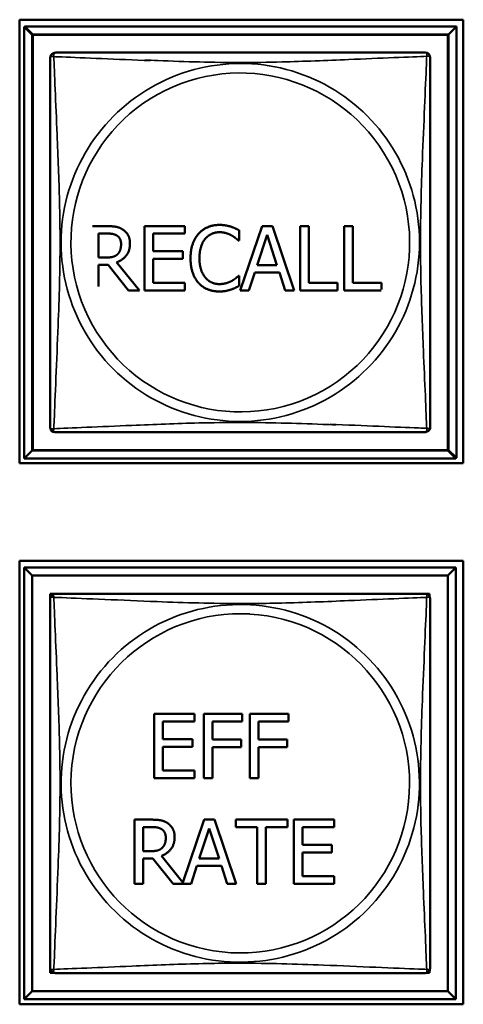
# Model space of a CAD drawing. Header units: inches. Extents: x -32 to 29.2, y -14.4 to 22.6.
# Tile 216 of 256: x -1.662 to -1.11, y -2.86 to -1.634. Entities that reach past the tile are written whole.
import ezdxf

# ---------------------------------------------------------------- set-up
doc = ezdxf.new("R2010")
doc.units = ezdxf.units.IN
doc.header["$MEASUREMENT"] = 0
doc.layers.add('Visible (ANSI)', color=7, linetype='Continuous', lineweight=50)
doc.layers.add('Visible Narrow (ANSI)', color=7, linetype='Continuous', lineweight=35)

msp = doc.modelspace()

# ---------------------------------------------------------------- linework, layer by layer
at = {"layer": 'Visible (ANSI)'}
for p, q in [((-1.6623, -2.186), (-1.6623, -1.6336)), ((-1.6623, -1.6336), (-1.1098, -1.6336)), ((-1.6567, -1.6426), (-1.6558, -1.6426)), ((-1.6469, -1.6524), (-1.6567, -1.6426)), ((-1.6567, -2.18), (-1.6567, -1.6426)), ((-1.6558, -1.6421), (-1.1184, -1.6421)), ((-1.646, -1.652), (-1.6558, -1.6421)), ((-1.6558, -1.6426), (-1.6558, -1.6421)), ((-1.1184, -1.6421), (-1.1283, -1.652)), ((-1.1184, -1.6421), (-1.1184, -2.1795)), ((-1.1098, -1.6336), (-1.1098, -2.186)), ((-1.6469, -1.6524), (-1.1292, -1.6524)), ((-1.6469, -2.1702), (-1.6469, -1.6524)), ((-1.646, -1.652), (-1.1283, -1.652)), ((-1.646, -2.1697), (-1.646, -1.652)), ((-1.1292, -1.6524), (-1.1292, -2.1702)), ((-1.1283, -1.652), (-1.1283, -2.1697)), ((-1.5716, -1.8907), (-1.5543, -1.8907)), ((-1.5643, -1.9299), (-1.5643, -1.8999)), ((-1.5643, -1.8999), (-1.5537, -1.8999)), ((-1.5067, -1.8907), (-1.4566, -1.8907)), ((-1.5067, -1.9707), (-1.5067, -1.8907)), ((-1.4566, -1.9001), (-1.496, -1.9001)), ((-1.496, -1.9001), (-1.496, -1.922)), ((-1.4566, -1.8907), (-1.4566, -1.9001)), ((-1.3888, -1.896), (-1.3888, -1.9088)), ((-1.3875, -1.9707), (-1.3605, -1.8907)), ((-1.3605, -1.8907), (-1.3474, -1.8907)), ((-1.3474, -1.8907), (-1.3205, -1.9707)), ((-1.3129, -1.9707), (-1.3129, -1.8907)), ((-1.3129, -1.8907), (-1.3023, -1.8907)), ((-1.3023, -1.8907), (-1.3023, -1.9612)), ((-1.2582, -1.9707), (-1.2582, -1.8907)), ((-1.2582, -1.8907), (-1.2475, -1.8907)), ((-1.2475, -1.8907), (-1.2475, -1.9612)), ((-1.3888, -1.9088), (-1.3896, -1.9088)), ((-1.3666, -1.9392), (-1.3542, -1.9016)), ((-1.3542, -1.9016), (-1.3419, -1.9392)), ((-1.496, -1.922), (-1.4593, -1.922)), ((-1.4593, -1.922), (-1.4593, -1.9315)), ((-1.555, -1.9299), (-1.5643, -1.9299)), ((-1.5415, -1.9358), (-1.513, -1.9707)), ((-1.4593, -1.9315), (-1.496, -1.9315)), ((-1.496, -1.9315), (-1.496, -1.9612)), ((-1.5521, -1.9388), (-1.5643, -1.9388)), ((-1.5643, -1.9388), (-1.5643, -1.9661)), ((-1.5268, -1.9707), (-1.5521, -1.9388)), ((-1.3695, -1.9483), (-1.3767, -1.9707)), ((-1.3389, -1.9483), (-1.3695, -1.9483)), ((-1.3419, -1.9392), (-1.3666, -1.9392)), ((-1.3317, -1.9707), (-1.3389, -1.9483)), ((-1.496, -1.9612), (-1.4566, -1.9612)), ((-1.4566, -1.9612), (-1.4566, -1.9707)), ((-1.3896, -1.9525), (-1.3888, -1.9525)), ((-1.3888, -1.9525), (-1.3888, -1.9652)), ((-1.3023, -1.9612), (-1.2665, -1.9612)), ((-1.2665, -1.9612), (-1.2665, -1.9707)), ((-1.2475, -1.9612), (-1.2118, -1.9612)), ((-1.2118, -1.9612), (-1.2118, -1.9695)), ((-1.513, -1.9707), (-1.5268, -1.9707)), ((-1.4566, -1.9707), (-1.5067, -1.9707)), ((-1.3767, -1.9707), (-1.3875, -1.9707)), ((-1.3205, -1.9707), (-1.3317, -1.9707)), ((-1.2665, -1.9707), (-1.3129, -1.9707)), ((-1.2122, -1.9707), (-1.2582, -1.9707)), ((-1.6469, -2.1702), (-1.6567, -2.18)), ((-1.1292, -2.1702), (-1.6469, -2.1702)), ((-1.1283, -2.1697), (-1.646, -2.1697)), ((-1.1292, -2.1702), (-1.1193, -2.18)), ((-1.1283, -2.1697), (-1.1184, -2.1795)), ((-1.1193, -2.18), (-1.6567, -2.18)), ((-1.1184, -2.1795), (-1.1193, -2.1795)), ((-1.1193, -2.1795), (-1.1193, -2.18)), ((-1.1098, -2.186), (-1.6623, -2.186)), ((-1.6623, -2.86), (-1.6623, -2.3076)), ((-1.6623, -2.3076), (-1.1098, -2.3076)), ((-1.6567, -2.3161), (-1.1193, -2.3161)), ((-1.6469, -2.3259), (-1.6567, -2.3161)), ((-1.6567, -2.8535), (-1.6567, -2.3161)), ((-1.1193, -2.3161), (-1.1292, -2.3259)), ((-1.1193, -2.3161), (-1.1193, -2.8535)), ((-1.1098, -2.3076), (-1.1098, -2.86)), ((-1.6469, -2.3259), (-1.1292, -2.3259)), ((-1.6469, -2.8437), (-1.6469, -2.3259)), ((-1.1292, -2.3259), (-1.1292, -2.8437)), ((-1.6243, -2.3544), (-1.6243, -2.3486)), ((-1.6243, -2.3486), (-1.6185, -2.3486)), ((-1.1576, -2.3486), (-1.1518, -2.3486)), ((-1.1518, -2.3486), (-1.1518, -2.3514)), ((-1.4946, -2.4983), (-1.4446, -2.4983)), ((-1.4946, -2.5783), (-1.4946, -2.4983)), ((-1.4446, -2.4983), (-1.4446, -2.5078)), ((-1.4329, -2.5783), (-1.4329, -2.4983)), ((-1.4329, -2.4983), (-1.385, -2.4983)), ((-1.385, -2.4983), (-1.385, -2.5078)), ((-1.3755, -2.5783), (-1.3755, -2.4983)), ((-1.3755, -2.4983), (-1.3277, -2.4983)), ((-1.3277, -2.4983), (-1.3277, -2.5078)), ((-1.4446, -2.5078), (-1.484, -2.5078)), ((-1.484, -2.5078), (-1.484, -2.5297)), ((-1.4223, -2.5078), (-1.4223, -2.5303)), ((-1.385, -2.5078), (-1.4223, -2.5078)), ((-1.3649, -2.5078), (-1.3649, -2.5303)), ((-1.3277, -2.5078), (-1.3649, -2.5078)), ((-1.484, -2.5297), (-1.4472, -2.5297)), ((-1.4472, -2.5297), (-1.4472, -2.5391)), ((-1.4223, -2.5303), (-1.3866, -2.5303)), ((-1.3866, -2.5303), (-1.3866, -2.5398)), ((-1.3649, -2.5303), (-1.3292, -2.5303)), ((-1.3292, -2.5303), (-1.3292, -2.5398)), ((-1.4472, -2.5391), (-1.484, -2.5391)), ((-1.484, -2.5391), (-1.484, -2.5688)), ((-1.3866, -2.5398), (-1.4223, -2.5398)), ((-1.4223, -2.5398), (-1.4223, -2.5783)), ((-1.3292, -2.5398), (-1.3649, -2.5398)), ((-1.3649, -2.5398), (-1.3649, -2.5783)), ((-1.484, -2.5688), (-1.4446, -2.5688)), ((-1.4446, -2.5688), (-1.4446, -2.5783)), ((-1.4446, -2.5783), (-1.4946, -2.5783)), ((-1.4223, -2.5783), (-1.4329, -2.5783)), ((-1.3649, -2.5783), (-1.3755, -2.5783)), ((-1.5193, -2.63), (-1.4987, -2.63)), ((-1.5193, -2.71), (-1.5193, -2.63)), ((-1.459, -2.7081), (-1.4327, -2.63)), ((-1.4327, -2.63), (-1.4196, -2.63)), ((-1.4196, -2.63), (-1.3926, -2.71)), ((-1.3932, -2.6395), (-1.3932, -2.63)), ((-1.3932, -2.63), (-1.3289, -2.63)), ((-1.3289, -2.63), (-1.3289, -2.6395)), ((-1.3208, -2.63), (-1.2707, -2.63)), ((-1.3208, -2.71), (-1.3208, -2.63)), ((-1.2707, -2.63), (-1.2707, -2.6395)), ((-1.5087, -2.6693), (-1.5087, -2.6392)), ((-1.5087, -2.6392), (-1.4981, -2.6392)), ((-1.4387, -2.6786), (-1.4264, -2.6409)), ((-1.4264, -2.6409), (-1.414, -2.6786)), ((-1.3664, -2.6395), (-1.3932, -2.6395)), ((-1.3664, -2.71), (-1.3664, -2.6395)), ((-1.3289, -2.6395), (-1.3557, -2.6395)), ((-1.3557, -2.6395), (-1.3557, -2.71)), ((-1.2707, -2.6395), (-1.3102, -2.6395)), ((-1.3102, -2.6395), (-1.3102, -2.6614)), ((-1.4993, -2.6693), (-1.5087, -2.6693)), ((-1.3102, -2.6614), (-1.2734, -2.6614)), ((-1.2734, -2.6709), (-1.3102, -2.6709)), ((-1.3102, -2.6709), (-1.3102, -2.7006)), ((-1.2734, -2.6614), (-1.2734, -2.6709)), ((-1.5087, -2.6782), (-1.5087, -2.71)), ((-1.4965, -2.6782), (-1.5087, -2.6782)), ((-1.4712, -2.71), (-1.4965, -2.6782)), ((-1.4858, -2.6752), (-1.459, -2.7081)), ((-1.414, -2.6786), (-1.4387, -2.6786)), ((-1.4416, -2.6876), (-1.4489, -2.71)), ((-1.4111, -2.6876), (-1.4416, -2.6876)), ((-1.4038, -2.71), (-1.4111, -2.6876)), ((-1.5087, -2.71), (-1.5193, -2.71)), ((-1.4489, -2.71), (-1.4712, -2.71)), ((-1.3926, -2.71), (-1.4038, -2.71)), ((-1.3557, -2.71), (-1.3664, -2.71)), ((-1.2707, -2.71), (-1.3208, -2.71)), ((-1.3102, -2.7006), (-1.2707, -2.7006)), ((-1.2707, -2.7006), (-1.2707, -2.71)), ((-1.6243, -2.821), (-1.6243, -2.8152)), ((-1.1518, -2.8183), (-1.1518, -2.821)), ((-1.6184, -2.821), (-1.6243, -2.821)), ((-1.1518, -2.821), (-1.156, -2.821)), ((-1.6469, -2.8437), (-1.6567, -2.8535)), ((-1.1292, -2.8437), (-1.6469, -2.8437)), ((-1.1292, -2.8437), (-1.1193, -2.8535)), ((-1.1193, -2.8535), (-1.6567, -2.8535)), ((-1.1098, -2.86), (-1.6623, -2.86))]:
    msp.add_line(p, q, dxfattribs=at)
for centre, start, end in [((-1.6184, -1.681), 111.3597, 180), ((-1.6174, -1.6805), 90, 121.2058), ((-1.1568, -1.6805), 0, 90), ((-1.6184, -2.1416), 180, 270), ((-1.1568, -2.1412), 291.3597, 360), ((-1.1577, -2.1416), 270, 301.2058), ((-1.6184, -2.3545), 90, 180), ((-1.1577, -2.3545), 82.4512, 90), ((-1.1568, -2.3545), 0, 90), ((-1.6184, -2.8151), 180, 270), ((-1.1568, -2.8152), 270, 360), ((-1.6174, -2.8152), 262.4512, 270)]:
    msp.add_arc(centre, 0.00591, start, end, dxfattribs=at)
for points in [[(-1.1568, -1.6746), (-1.1574, -1.6746), (-1.1601, -1.6746), (-1.1645, -1.6746), (-1.1726, -1.6746), (-1.1865, -1.6746), (-1.2027, -1.6746), (-1.2188, -1.6746), (-1.237, -1.6746), (-1.2556, -1.6746), (-1.282, -1.6746), (-1.3093, -1.6746), (-1.3364, -1.6746), (-1.3533, -1.6746), (-1.3702, -1.6746), (-1.3871, -1.6746), (-1.421, -1.6746), (-1.4548, -1.6746), (-1.4885, -1.6746), (-1.5305, -1.6746), (-1.5745, -1.6746), (-1.6, -1.6746), (-1.6101, -1.6746), (-1.6165, -1.6746), (-1.6174, -1.6746)], [(-1.6243, -1.681), (-1.6243, -1.6816), (-1.6243, -1.6843), (-1.6243, -1.6887), (-1.6243, -1.6968), (-1.6243, -1.7107), (-1.6243, -1.7269), (-1.6243, -1.743), (-1.6243, -1.7612), (-1.6243, -1.7798), (-1.6243, -1.8062), (-1.6243, -1.8335), (-1.6243, -1.8605), (-1.6243, -1.8774), (-1.6243, -1.8944), (-1.6243, -1.9113), (-1.6243, -1.9451), (-1.6243, -1.979), (-1.6243, -2.0127), (-1.6243, -2.0547), (-1.6243, -2.0986), (-1.6243, -2.1242), (-1.6243, -2.1343), (-1.6243, -2.1407), (-1.6243, -2.1416)], [(-1.1509, -2.1412), (-1.1509, -2.1406), (-1.1509, -2.1379), (-1.1509, -2.1335), (-1.1509, -2.1253), (-1.1509, -2.1114), (-1.1509, -2.0953), (-1.1509, -2.0791), (-1.1509, -2.0609), (-1.1509, -2.0423), (-1.1509, -2.016), (-1.1509, -1.9887), (-1.1509, -1.9616), (-1.1509, -1.9447), (-1.1509, -1.9278), (-1.1509, -1.9108), (-1.1509, -1.877), (-1.1509, -1.8431), (-1.1509, -1.8094), (-1.1509, -1.7674), (-1.1509, -1.7235), (-1.1509, -1.6979), (-1.1509, -1.6879), (-1.1509, -1.6815), (-1.1509, -1.6805)], [(-1.6184, -2.1475), (-1.6178, -2.1475), (-1.615, -2.1475), (-1.6106, -2.1475), (-1.6025, -2.1475), (-1.5886, -2.1475), (-1.5725, -2.1475), (-1.5563, -2.1475), (-1.5381, -2.1475), (-1.5195, -2.1475), (-1.4932, -2.1475), (-1.4659, -2.1475), (-1.4388, -2.1475), (-1.4219, -2.1475), (-1.405, -2.1475), (-1.388, -2.1475), (-1.3542, -2.1475), (-1.3203, -2.1475), (-1.2866, -2.1475), (-1.2446, -2.1475), (-1.2007, -2.1475), (-1.1751, -2.1475), (-1.1651, -2.1475), (-1.1587, -2.1475), (-1.1577, -2.1475)], [(-1.6243, -2.3545), (-1.6243, -2.3551), (-1.6243, -2.3578), (-1.6243, -2.3622), (-1.6243, -2.3703), (-1.6243, -2.3842), (-1.6243, -2.4004), (-1.6243, -2.4165), (-1.6243, -2.4347), (-1.6243, -2.4533), (-1.6243, -2.4797), (-1.6243, -2.507), (-1.6243, -2.534), (-1.6243, -2.5509), (-1.6243, -2.5679), (-1.6243, -2.5848), (-1.6243, -2.6186), (-1.6243, -2.6525), (-1.6243, -2.6862), (-1.6243, -2.7282), (-1.6243, -2.7721), (-1.6243, -2.7977), (-1.6243, -2.8078), (-1.6243, -2.8142), (-1.6243, -2.8151)], [(-1.1577, -2.3486), (-1.1583, -2.3486), (-1.161, -2.3486), (-1.1654, -2.3486), (-1.1735, -2.3486), (-1.1875, -2.3486), (-1.2036, -2.3486), (-1.2197, -2.3486), (-1.2379, -2.3486), (-1.2566, -2.3486), (-1.2829, -2.3486), (-1.3102, -2.3486), (-1.3373, -2.3486), (-1.3542, -2.3486), (-1.3711, -2.3486), (-1.388, -2.3486), (-1.4219, -2.3486), (-1.4557, -2.3486), (-1.4894, -2.3486), (-1.5314, -2.3486), (-1.5754, -2.3486), (-1.6009, -2.3486), (-1.611, -2.3486), (-1.6174, -2.3486), (-1.6184, -2.3486)], [(-1.1509, -2.8152), (-1.1509, -2.8146), (-1.1509, -2.8119), (-1.1509, -2.8075), (-1.1509, -2.7993), (-1.1509, -2.7854), (-1.1509, -2.7693), (-1.1509, -2.7531), (-1.1509, -2.7349), (-1.1509, -2.7163), (-1.1509, -2.69), (-1.1509, -2.6627), (-1.1509, -2.6356), (-1.1509, -2.6187), (-1.1509, -2.6018), (-1.1509, -2.5848), (-1.1509, -2.551), (-1.1509, -2.5171), (-1.1509, -2.4834), (-1.1509, -2.4414), (-1.1509, -2.3975), (-1.1509, -2.3719), (-1.1509, -2.3619), (-1.1509, -2.3555), (-1.1509, -2.3545)], [(-1.6174, -2.8211), (-1.6169, -2.8211), (-1.6141, -2.8211), (-1.6097, -2.8211), (-1.6016, -2.8211), (-1.5877, -2.8211), (-1.5716, -2.8211), (-1.5554, -2.8211), (-1.5372, -2.8211), (-1.5186, -2.8211), (-1.4922, -2.8211), (-1.465, -2.8211), (-1.4379, -2.8211), (-1.421, -2.8211), (-1.404, -2.8211), (-1.3871, -2.8211), (-1.3533, -2.8211), (-1.3194, -2.8211), (-1.2857, -2.8211), (-1.2437, -2.8211), (-1.1998, -2.8211), (-1.1742, -2.8211), (-1.1642, -2.8211), (-1.1578, -2.8211), (-1.1568, -2.8211)]]:
    msp.add_open_spline(points, degree=3, knots=[0.325731, 0.325731, 0.325731, 0.325731, 0.404774, 0.404774, 0.404774, 0.550532, 0.550532, 0.550532, 0.69629, 0.69629, 0.69629, 0.902598, 0.902598, 0.902598, 1.03154, 1.03154, 1.03154, 1.289425, 1.289425, 1.289425, 1.610774, 1.610774, 1.610774, 1.73735, 1.73735, 1.73735, 1.73735], dxfattribs=at)
for points, degree in [([(-1.5543, -1.8907), (-1.5474, -1.8907), (-1.5382, -1.8922), (-1.534, -1.8949)], 2), ([(-1.5537, -1.8999), (-1.5493, -1.8999), (-1.5433, -1.9011), (-1.541, -1.9026)], 2), ([(-1.534, -1.8949), (-1.5297, -1.8976), (-1.5249, -1.9061), (-1.5249, -1.9124)], 2), ([(-1.4495, -1.9307), (-1.4495, -1.9207), (-1.4444, -1.9058), (-1.4395, -1.9003)], 2), ([(-1.4395, -1.9003), (-1.4347, -1.8949), (-1.4216, -1.8892), (-1.4135, -1.8892)], 2), ([(-1.4136, -1.8983), (-1.4187, -1.8983), (-1.4278, -1.9025), (-1.4313, -1.9065)], 2), ([(-1.3987, -1.9021), (-1.4017, -1.9005), (-1.4089, -1.8983), (-1.4136, -1.8983)], 2), ([(-1.4135, -1.8892), (-1.4095, -1.8892), (-1.4024, -1.8904), (-1.3994, -1.8913)], 2), ([(-1.3994, -1.8913), (-1.3968, -1.8922), (-1.3915, -1.8946), (-1.3888, -1.896)], 2), ([(-1.5249, -1.9124), (-1.5249, -1.9211), (-1.5338, -1.933), (-1.5415, -1.9358)], 2), ([(-1.541, -1.9026), (-1.5384, -1.9043), (-1.536, -1.9097), (-1.536, -1.9132)], 2), ([(-1.536, -1.9132), (-1.536, -1.9174), (-1.5382, -1.9236), (-1.5405, -1.9258)], 2), ([(-1.4313, -1.9065), (-1.4346, -1.9106), (-1.4384, -1.923), (-1.4384, -1.9307)], 2), ([(-1.3896, -1.9088), (-1.3911, -1.9075), (-1.3955, -1.9039), (-1.3987, -1.9021)], 2), ([(-1.5405, -1.9258), (-1.543, -1.9283), (-1.5504, -1.9299), (-1.555, -1.9299)], 2), ([(-1.4394, -1.9616), (-1.4442, -1.9564), (-1.4495, -1.9408), (-1.4495, -1.9307)], 2), ([(-1.4384, -1.9307), (-1.4384, -1.939), (-1.4344, -1.9508), (-1.431, -1.9549)], 2), ([(-1.4137, -1.9721), (-1.4215, -1.9721), (-1.4346, -1.9668), (-1.4394, -1.9616)], 2), ([(-1.431, -1.9549), (-1.4276, -1.9589), (-1.4186, -1.9629), (-1.4136, -1.9629)], 2), ([(-1.4136, -1.9629), (-1.409, -1.9629), (-1.4011, -1.9606), (-1.3981, -1.9589)], 2), ([(-1.3981, -1.9589), (-1.3952, -1.9572), (-1.3908, -1.9537), (-1.3896, -1.9525)], 2), ([(-1.3994, -1.9698), (-1.4029, -1.9709), (-1.4089, -1.9721), (-1.4137, -1.9721)], 2), ([(-1.3888, -1.9652), (-1.3915, -1.9664), (-1.3961, -1.9687), (-1.3994, -1.9698)], 2), ([(-1.1568, -2.3486), (-1.1569, -2.3486), (-1.1569, -2.3486), (-1.157, -2.3486)], 3), ([(-1.4987, -2.63), (-1.4918, -2.63), (-1.4825, -2.6315), (-1.4783, -2.6342)], 2), ([(-1.4783, -2.6342), (-1.4741, -2.637), (-1.4693, -2.6454), (-1.4693, -2.6517)], 2), ([(-1.4981, -2.6392), (-1.4937, -2.6392), (-1.4877, -2.6405), (-1.4854, -2.6419)], 2), ([(-1.4854, -2.6419), (-1.4828, -2.6437), (-1.4803, -2.6491), (-1.4803, -2.6526)], 2), ([(-1.4693, -2.6517), (-1.4693, -2.6605), (-1.4782, -2.6723), (-1.4858, -2.6752)], 2), ([(-1.4803, -2.6526), (-1.4803, -2.6567), (-1.4825, -2.6629), (-1.4849, -2.6652)], 2), ([(-1.4849, -2.6652), (-1.4874, -2.6677), (-1.4947, -2.6693), (-1.4993, -2.6693)], 2), ([(-1.6184, -2.821), (-1.6183, -2.821), (-1.6183, -2.821), (-1.6182, -2.821)], 3)]:
    msp.add_open_spline(points, degree=degree, dxfattribs=at)
at = {"layer": 'Visible Narrow (ANSI)'}
for centre, radius, start, end in [((-1.3871, -1.9108), 0.2227, 296.1524, 116.4131), ((-1.388, -1.9113), 0.2113, 296.4202, 116.1453), ((-1.388, -1.9113), 0.2227, 116.1524, 296.4131), ((-1.3871, -1.9108), 0.2113, 116.4202, 296.1453), ((-1.388, -2.5848), 0.2227, 86.6596, 266.8938), ((-1.3871, -2.5848), 0.2227, 266.6596, 86.8938), ((-1.3871, -2.5848), 0.2113, 86.9001, 266.6533), ((-1.388, -2.5848), 0.2113, 266.9001, 86.6533)]:
    msp.add_arc(centre, radius, start, end, dxfattribs=at)
for points, knots in [([(-1.6243, -1.681), (-1.6243, -1.6809), (-1.6243, -1.6808), (-1.6242, -1.6805), (-1.6242, -1.6803), (-1.624, -1.68), (-1.6239, -1.6799), (-1.6238, -1.6798), (-1.6237, -1.6797), (-1.6235, -1.6795), (-1.6233, -1.6795), (-1.6227, -1.6793), (-1.6223, -1.6792), (-1.6211, -1.6793), (-1.6205, -1.6794), (-1.6197, -1.6796)], [-0.0844808, -0.0844808, -0.0844808, -0.0844808, -0.06943799, -0.06943799, -0.05587828, -0.05587828, -0.04740346, -0.04740346, -0.04210669, -0.04210669, -0.03151317, -0.03151317, -0.01456352, -0.01456352, 0.00026741, 0.00026741, 0.00026741, 0.00026741]), ([(-1.6197, -1.6796), (-1.6199, -1.6788), (-1.62, -1.6782), (-1.6201, -1.6771), (-1.6201, -1.6766), (-1.6199, -1.6762), (-1.6199, -1.6761), (-1.6199, -1.6761)], [-0.00026741, -0.00026741, -0.00026741, -0.00026741, 0.01456352, 0.01456352, 0.03151317, 0.03151317, 0.03370931, 0.03370931, 0.03370931, 0.03370931]), ([(-1.6197, -2.143), (-1.6196, -2.1401), (-1.6195, -2.1366), (-1.6193, -2.1326), (-1.6182, -2.105), (-1.6161, -2.058), (-1.6144, -2.0145), (-1.613, -1.9796), (-1.612, -1.9454), (-1.612, -1.9113), (-1.612, -1.8943), (-1.6123, -1.8772), (-1.6127, -1.86), (-1.6134, -1.8325), (-1.6145, -1.8044), (-1.6157, -1.7767), (-1.6165, -1.7572), (-1.6173, -1.7378), (-1.6181, -1.7206), (-1.6188, -1.7034), (-1.6194, -1.6884), (-1.6197, -1.6796)], [-1.657319, -1.657319, -1.657319, -1.657319, -1.610774, -1.610774, -1.610774, -1.289425, -1.289425, -1.289425, -1.03154, -1.03154, -1.03154, -0.902598, -0.902598, -0.902598, -0.69629, -0.69629, -0.69629, -0.550532, -0.550532, -0.550532, -0.405761, -0.405761, -0.405761, -0.405761]), ([(-1.6197, -1.6796), (-1.6169, -1.6797), (-1.6134, -1.6799), (-1.6094, -1.68), (-1.5835, -1.681), (-1.5406, -1.683), (-1.4995, -1.6846)], [-1.6573193, -1.6573193, -1.6573193, -1.6573193, -1.6107738, -1.6107738, -1.6107738, -1.3095762, -1.3095762, -1.3095762, -1.3095762]), ([(-1.6192, -1.6764), (-1.6191, -1.6762), (-1.6191, -1.676), (-1.619, -1.6756), (-1.6189, -1.6754), (-1.6187, -1.6752), (-1.6187, -1.6751), (-1.6185, -1.6749), (-1.6184, -1.6749), (-1.6181, -1.6747), (-1.618, -1.6747), (-1.6177, -1.6746), (-1.6175, -1.6746), (-1.6174, -1.6746)], [0.02272652, 0.02272652, 0.02272652, 0.02272652, 0.03151317, 0.03151317, 0.04210669, 0.04210669, 0.04740346, 0.04740346, 0.05587828, 0.05587828, 0.06943799, 0.06943799, 0.0844808, 0.0844808, 0.0844808, 0.0844808]), ([(-1.5066, -1.6838), (-1.5011, -1.6841), (-1.4957, -1.6843), (-1.4903, -1.6845), (-1.4554, -1.6859), (-1.4212, -1.6869), (-1.3871, -1.6869), (-1.3701, -1.6869), (-1.353, -1.6866), (-1.3359, -1.6862), (-1.3084, -1.6855), (-1.2802, -1.6844), (-1.2526, -1.6832), (-1.233, -1.6824), (-1.2137, -1.6815), (-1.1964, -1.6808), (-1.1792, -1.6801), (-1.1643, -1.6795), (-1.1554, -1.6792)], [-1.3291509, -1.3291509, -1.3291509, -1.3291509, -1.2894252, -1.2894252, -1.2894252, -1.0315402, -1.0315402, -1.0315402, -0.9025977, -0.9025977, -0.9025977, -0.6962896, -0.6962896, -0.6962896, -0.5505317, -0.5505317, -0.5505317, -0.4057611, -0.4057611, -0.4057611, -0.4057611]), ([(-1.1554, -1.6792), (-1.1556, -1.682), (-1.1557, -1.6855), (-1.1558, -1.6895), (-1.1569, -1.7171), (-1.1591, -1.7641), (-1.1608, -1.8077), (-1.1621, -1.8426), (-1.1631, -1.8768), (-1.1631, -1.9108), (-1.1631, -1.9279), (-1.1629, -1.9449), (-1.1625, -1.9621), (-1.1618, -1.9896), (-1.1607, -2.0177), (-1.1595, -2.0454), (-1.1587, -2.0649), (-1.1578, -2.0843), (-1.1571, -2.1016), (-1.1564, -2.1188), (-1.1558, -2.1337), (-1.1554, -2.1425)], [-1.657319, -1.657319, -1.657319, -1.657319, -1.610774, -1.610774, -1.610774, -1.289425, -1.289425, -1.289425, -1.03154, -1.03154, -1.03154, -0.902598, -0.902598, -0.902598, -0.69629, -0.69629, -0.69629, -0.550532, -0.550532, -0.550532, -0.405761, -0.405761, -0.405761, -0.405761]), ([(-1.1568, -1.6746), (-1.1567, -1.6746), (-1.1566, -1.6746), (-1.1563, -1.6747), (-1.1561, -1.6747), (-1.1559, -1.6749), (-1.1558, -1.6749), (-1.1556, -1.6751), (-1.1555, -1.6752), (-1.1554, -1.6754), (-1.1553, -1.6756), (-1.1551, -1.6761), (-1.155, -1.6766), (-1.1551, -1.6778), (-1.1552, -1.6784), (-1.1554, -1.6792)], [-0.0844808, -0.0844808, -0.0844808, -0.0844808, -0.06943799, -0.06943799, -0.05587828, -0.05587828, -0.04740346, -0.04740346, -0.04210669, -0.04210669, -0.03151317, -0.03151317, -0.01456352, -0.01456352, 0.00026741, 0.00026741, 0.00026741, 0.00026741]), ([(-1.1554, -1.6792), (-1.1547, -1.679), (-1.154, -1.6788), (-1.1529, -1.6788), (-1.1524, -1.6788), (-1.1518, -1.679), (-1.1517, -1.6791), (-1.1514, -1.6793), (-1.1514, -1.6793), (-1.1512, -1.6795), (-1.1512, -1.6796), (-1.151, -1.6798), (-1.151, -1.68), (-1.1509, -1.6803), (-1.1509, -1.6804), (-1.1509, -1.6805)], [-0.00026741, -0.00026741, -0.00026741, -0.00026741, 0.01456352, 0.01456352, 0.03151317, 0.03151317, 0.04210669, 0.04210669, 0.04740346, 0.04740346, 0.05587828, 0.05587828, 0.06943799, 0.06943799, 0.0844808, 0.0844808, 0.0844808, 0.0844808]), ([(-1.6197, -2.143), (-1.6205, -2.1432), (-1.6211, -2.1433), (-1.6223, -2.1434), (-1.6227, -2.1433), (-1.6233, -2.1431), (-1.6235, -2.143), (-1.6237, -2.1429), (-1.6238, -2.1428), (-1.6239, -2.1427), (-1.624, -2.1426), (-1.6242, -2.1423), (-1.6242, -2.1421), (-1.6243, -2.1418), (-1.6243, -2.1417), (-1.6243, -2.1416)], [-0.00026741, -0.00026741, -0.00026741, -0.00026741, 0.01456352, 0.01456352, 0.03151317, 0.03151317, 0.04210669, 0.04210669, 0.04740346, 0.04740346, 0.05587828, 0.05587828, 0.06943799, 0.06943799, 0.0844808, 0.0844808, 0.0844808, 0.0844808]), ([(-1.6184, -2.1475), (-1.6184, -2.1475), (-1.6186, -2.1475), (-1.6189, -2.1475), (-1.619, -2.1474), (-1.6193, -2.1473), (-1.6194, -2.1472), (-1.6196, -2.147), (-1.6196, -2.147), (-1.6198, -2.1468), (-1.6199, -2.1466), (-1.6201, -2.146), (-1.6201, -2.1455), (-1.62, -2.1444), (-1.6199, -2.1437), (-1.6197, -2.143)], [-0.0844808, -0.0844808, -0.0844808, -0.0844808, -0.06943799, -0.06943799, -0.05587828, -0.05587828, -0.04740346, -0.04740346, -0.04210669, -0.04210669, -0.03151317, -0.03151317, -0.01456352, -0.01456352, 0.00026741, 0.00026741, 0.00026741, 0.00026741]), ([(-1.2686, -2.1383), (-1.274, -2.1381), (-1.2795, -2.1379), (-1.2848, -2.1376), (-1.3198, -2.1363), (-1.354, -2.1353), (-1.388, -2.1353), (-1.4051, -2.1353), (-1.4221, -2.1355), (-1.4393, -2.1359), (-1.4668, -2.1366), (-1.4949, -2.1378), (-1.5226, -2.1389), (-1.5421, -2.1398), (-1.5615, -2.1406), (-1.5788, -2.1413), (-1.5959, -2.142), (-1.6109, -2.1426), (-1.6197, -2.143)], [-1.3291509, -1.3291509, -1.3291509, -1.3291509, -1.2894252, -1.2894252, -1.2894252, -1.0315402, -1.0315402, -1.0315402, -0.9025977, -0.9025977, -0.9025977, -0.6962896, -0.6962896, -0.6962896, -0.5505317, -0.5505317, -0.5505317, -0.4057611, -0.4057611, -0.4057611, -0.4057611]), ([(-1.1554, -2.1425), (-1.1583, -2.1424), (-1.1618, -2.1423), (-1.1658, -2.1421), (-1.1917, -2.1411), (-1.2346, -2.1392), (-1.2757, -2.1375)], [-1.6573193, -1.6573193, -1.6573193, -1.6573193, -1.6107738, -1.6107738, -1.6107738, -1.3095762, -1.3095762, -1.3095762, -1.3095762]), ([(-1.156, -2.1457), (-1.156, -2.146), (-1.1561, -2.1462), (-1.1562, -2.1466), (-1.1563, -2.1468), (-1.1564, -2.147), (-1.1565, -2.147), (-1.1567, -2.1472), (-1.1568, -2.1473), (-1.157, -2.1474), (-1.1572, -2.1475), (-1.1575, -2.1475), (-1.1576, -2.1475), (-1.1577, -2.1475)], [0.02272652, 0.02272652, 0.02272652, 0.02272652, 0.03151317, 0.03151317, 0.04210669, 0.04210669, 0.04740346, 0.04740346, 0.05587828, 0.05587828, 0.06943799, 0.06943799, 0.0844808, 0.0844808, 0.0844808, 0.0844808]), ([(-1.1509, -2.1412), (-1.1509, -2.1412), (-1.1509, -2.1414), (-1.151, -2.1417), (-1.151, -2.1419), (-1.1512, -2.1421), (-1.1512, -2.1422), (-1.1514, -2.1424), (-1.1514, -2.1424), (-1.1517, -2.1426), (-1.1518, -2.1427), (-1.1524, -2.1429), (-1.1529, -2.1429), (-1.154, -2.1428), (-1.1547, -2.1427), (-1.1554, -2.1425)], [-0.0844808, -0.0844808, -0.0844808, -0.0844808, -0.06943799, -0.06943799, -0.05587828, -0.05587828, -0.04740346, -0.04740346, -0.04210669, -0.04210669, -0.03151317, -0.03151317, -0.01456352, -0.01456352, 0.00026741, 0.00026741, 0.00026741, 0.00026741]), ([(-1.1554, -2.1425), (-1.1552, -2.1433), (-1.1551, -2.1439), (-1.155, -2.1451), (-1.1551, -2.1455), (-1.1552, -2.146), (-1.1552, -2.146), (-1.1553, -2.146)], [-0.00026741, -0.00026741, -0.00026741, -0.00026741, 0.01456352, 0.01456352, 0.03151317, 0.03151317, 0.03370931, 0.03370931, 0.03370931, 0.03370931]), ([(-1.6243, -2.3545), (-1.6243, -2.3544), (-1.6243, -2.3543), (-1.6242, -2.354), (-1.6242, -2.3538), (-1.624, -2.3535), (-1.6239, -2.3534), (-1.6238, -2.3533), (-1.6237, -2.3532), (-1.6235, -2.353), (-1.6233, -2.353), (-1.6227, -2.3528), (-1.6223, -2.3527), (-1.6211, -2.3528), (-1.6205, -2.3529), (-1.6197, -2.3531)], [-0.0844808, -0.0844808, -0.0844808, -0.0844808, -0.06943799, -0.06943799, -0.05587828, -0.05587828, -0.04740346, -0.04740346, -0.04210669, -0.04210669, -0.03151317, -0.03151317, -0.01456352, -0.01456352, 0.00026741, 0.00026741, 0.00026741, 0.00026741]), ([(-1.6197, -2.3531), (-1.6199, -2.3523), (-1.62, -2.3517), (-1.6201, -2.3506), (-1.6201, -2.3501), (-1.6199, -2.3495), (-1.6198, -2.3493), (-1.6196, -2.3491), (-1.6196, -2.349), (-1.6194, -2.3489), (-1.6193, -2.3488), (-1.619, -2.3487), (-1.6189, -2.3486), (-1.6186, -2.3486), (-1.6184, -2.3486), (-1.6184, -2.3486)], [-0.00026741, -0.00026741, -0.00026741, -0.00026741, 0.01456352, 0.01456352, 0.03151317, 0.03151317, 0.04210669, 0.04210669, 0.04740346, 0.04740346, 0.05587828, 0.05587828, 0.06943799, 0.06943799, 0.0844808, 0.0844808, 0.0844808, 0.0844808]), ([(-1.6197, -2.8165), (-1.6196, -2.8136), (-1.6195, -2.8101), (-1.6193, -2.8061), (-1.6182, -2.7785), (-1.6161, -2.7315), (-1.6144, -2.688), (-1.613, -2.6531), (-1.612, -2.6189), (-1.612, -2.5848), (-1.612, -2.5678), (-1.6123, -2.5507), (-1.6127, -2.5335), (-1.6134, -2.506), (-1.6145, -2.4779), (-1.6157, -2.4502), (-1.6165, -2.4307), (-1.6173, -2.4113), (-1.6181, -2.3941), (-1.6188, -2.3769), (-1.6194, -2.3619), (-1.6197, -2.3531)], [-1.657319, -1.657319, -1.657319, -1.657319, -1.610774, -1.610774, -1.610774, -1.289425, -1.289425, -1.289425, -1.03154, -1.03154, -1.03154, -0.902598, -0.902598, -0.902598, -0.69629, -0.69629, -0.69629, -0.550532, -0.550532, -0.550532, -0.405761, -0.405761, -0.405761, -0.405761]), ([(-1.6197, -2.3531), (-1.6169, -2.3532), (-1.6134, -2.3534), (-1.6094, -2.3535), (-1.5818, -2.3546), (-1.5347, -2.3567), (-1.4912, -2.3584), (-1.4563, -2.3598), (-1.4221, -2.3608), (-1.388, -2.3608), (-1.3836, -2.3608), (-1.3792, -2.3608), (-1.3747, -2.3608)], [-1.6573193, -1.6573193, -1.6573193, -1.6573193, -1.6107738, -1.6107738, -1.6107738, -1.2894252, -1.2894252, -1.2894252, -1.0315402, -1.0315402, -1.0315402, -0.9979959, -0.9979959, -0.9979959, -0.9979959]), ([(-1.375, -2.3608), (-1.362, -2.3607), (-1.349, -2.3605), (-1.3359, -2.3602), (-1.3084, -2.3595), (-1.2802, -2.3584), (-1.2526, -2.3572), (-1.233, -2.3564), (-1.2137, -2.3555), (-1.1964, -2.3548), (-1.1792, -2.3541), (-1.1643, -2.3535), (-1.1554, -2.3532)], [-1.0008712, -1.0008712, -1.0008712, -1.0008712, -0.9025977, -0.9025977, -0.9025977, -0.6962896, -0.6962896, -0.6962896, -0.5505317, -0.5505317, -0.5505317, -0.4057611, -0.4057611, -0.4057611, -0.4057611]), ([(-1.1554, -2.3532), (-1.1556, -2.356), (-1.1557, -2.3595), (-1.1558, -2.3635), (-1.1569, -2.3911), (-1.1591, -2.4381), (-1.1608, -2.4817), (-1.1621, -2.5166), (-1.1631, -2.5508), (-1.1631, -2.5848), (-1.1631, -2.6019), (-1.1629, -2.6189), (-1.1625, -2.6361), (-1.1618, -2.6636), (-1.1607, -2.6917), (-1.1595, -2.7194), (-1.1587, -2.7389), (-1.1578, -2.7583), (-1.1571, -2.7756), (-1.1564, -2.7928), (-1.1558, -2.8077), (-1.1554, -2.8165)], [-1.657319, -1.657319, -1.657319, -1.657319, -1.610774, -1.610774, -1.610774, -1.289425, -1.289425, -1.289425, -1.03154, -1.03154, -1.03154, -0.902598, -0.902598, -0.902598, -0.69629, -0.69629, -0.69629, -0.550532, -0.550532, -0.550532, -0.405761, -0.405761, -0.405761, -0.405761]), ([(-1.1577, -2.3486), (-1.1576, -2.3486), (-1.1575, -2.3486), (-1.1573, -2.3486), (-1.1573, -2.3486), (-1.1572, -2.3486)], [-0.0844808, -0.0844808, -0.0844808, -0.0844808, -0.06943799, -0.06943799, -0.06609251, -0.06609251, -0.06609251, -0.06609251]), ([(-1.1568, -2.3486), (-1.1567, -2.3486), (-1.1566, -2.3486), (-1.1563, -2.3487), (-1.1561, -2.3487), (-1.1559, -2.3489), (-1.1558, -2.3489), (-1.1556, -2.3491), (-1.1555, -2.3492), (-1.1554, -2.3494), (-1.1553, -2.3496), (-1.1551, -2.3501), (-1.155, -2.3506), (-1.1551, -2.3518), (-1.1552, -2.3524), (-1.1554, -2.3532)], [-0.0844808, -0.0844808, -0.0844808, -0.0844808, -0.06943799, -0.06943799, -0.05587828, -0.05587828, -0.04740346, -0.04740346, -0.04210669, -0.04210669, -0.03151317, -0.03151317, -0.01456352, -0.01456352, 0.00026741, 0.00026741, 0.00026741, 0.00026741]), ([(-1.1554, -2.3532), (-1.1547, -2.353), (-1.154, -2.3528), (-1.1529, -2.3528), (-1.1524, -2.3528), (-1.1518, -2.353), (-1.1517, -2.3531), (-1.1514, -2.3533), (-1.1514, -2.3533), (-1.1512, -2.3535), (-1.1512, -2.3536), (-1.151, -2.3538), (-1.151, -2.354), (-1.1509, -2.3543), (-1.1509, -2.3544), (-1.1509, -2.3545)], [-0.00026741, -0.00026741, -0.00026741, -0.00026741, 0.01456352, 0.01456352, 0.03151317, 0.03151317, 0.04210669, 0.04210669, 0.04740346, 0.04740346, 0.05587828, 0.05587828, 0.06943799, 0.06943799, 0.0844808, 0.0844808, 0.0844808, 0.0844808]), ([(-1.6197, -2.8165), (-1.6205, -2.8167), (-1.6211, -2.8168), (-1.6223, -2.8169), (-1.6227, -2.8168), (-1.6233, -2.8166), (-1.6235, -2.8165), (-1.6237, -2.8164), (-1.6238, -2.8163), (-1.6239, -2.8162), (-1.624, -2.8161), (-1.6242, -2.8158), (-1.6242, -2.8156), (-1.6243, -2.8153), (-1.6243, -2.8152), (-1.6243, -2.8151)], [-0.00026741, -0.00026741, -0.00026741, -0.00026741, 0.01456352, 0.01456352, 0.03151317, 0.03151317, 0.04210669, 0.04210669, 0.04740346, 0.04740346, 0.05587828, 0.05587828, 0.06943799, 0.06943799, 0.0844808, 0.0844808, 0.0844808, 0.0844808]), ([(-1.6184, -2.821), (-1.6184, -2.821), (-1.6186, -2.821), (-1.6189, -2.821), (-1.619, -2.8209), (-1.6193, -2.8208), (-1.6194, -2.8207), (-1.6196, -2.8205), (-1.6196, -2.8205), (-1.6198, -2.8203), (-1.6199, -2.8201), (-1.6201, -2.8195), (-1.6201, -2.819), (-1.62, -2.8179), (-1.6199, -2.8172), (-1.6197, -2.8165)], [-0.0844808, -0.0844808, -0.0844808, -0.0844808, -0.06943799, -0.06943799, -0.05587828, -0.05587828, -0.04740346, -0.04740346, -0.04210669, -0.04210669, -0.03151317, -0.03151317, -0.01456352, -0.01456352, 0.00026741, 0.00026741, 0.00026741, 0.00026741]), ([(-1.4002, -2.8088), (-1.4132, -2.8089), (-1.4262, -2.8091), (-1.4393, -2.8094), (-1.4668, -2.8101), (-1.4949, -2.8113), (-1.5226, -2.8124), (-1.5421, -2.8133), (-1.5615, -2.8141), (-1.5788, -2.8148), (-1.5959, -2.8155), (-1.6109, -2.8161), (-1.6197, -2.8165)], [-1.0008712, -1.0008712, -1.0008712, -1.0008712, -0.9025977, -0.9025977, -0.9025977, -0.6962896, -0.6962896, -0.6962896, -0.5505317, -0.5505317, -0.5505317, -0.4057611, -0.4057611, -0.4057611, -0.4057611]), ([(-1.1554, -2.8165), (-1.1583, -2.8164), (-1.1618, -2.8163), (-1.1658, -2.8161), (-1.1934, -2.815), (-1.2404, -2.8129), (-1.2839, -2.8112), (-1.3189, -2.8098), (-1.353, -2.8088), (-1.3871, -2.8088), (-1.3916, -2.8088), (-1.396, -2.8089), (-1.4004, -2.8089)], [-1.6573193, -1.6573193, -1.6573193, -1.6573193, -1.6107738, -1.6107738, -1.6107738, -1.2894252, -1.2894252, -1.2894252, -1.0315402, -1.0315402, -1.0315402, -0.9979959, -0.9979959, -0.9979959, -0.9979959]), ([(-1.1554, -2.8165), (-1.1552, -2.8173), (-1.1551, -2.8179), (-1.155, -2.8191), (-1.1551, -2.8195), (-1.1553, -2.8201), (-1.1554, -2.8203), (-1.1555, -2.8205), (-1.1556, -2.8206), (-1.1558, -2.8207), (-1.1559, -2.8208), (-1.1561, -2.821), (-1.1563, -2.821), (-1.1566, -2.8211), (-1.1567, -2.8211), (-1.1568, -2.8211)], [-0.00026741, -0.00026741, -0.00026741, -0.00026741, 0.01456352, 0.01456352, 0.03151317, 0.03151317, 0.04210669, 0.04210669, 0.04740346, 0.04740346, 0.05587828, 0.05587828, 0.06943799, 0.06943799, 0.0844808, 0.0844808, 0.0844808, 0.0844808]), ([(-1.1509, -2.8152), (-1.1509, -2.8152), (-1.1509, -2.8154), (-1.151, -2.8157), (-1.151, -2.8159), (-1.1512, -2.8161), (-1.1512, -2.8162), (-1.1514, -2.8164), (-1.1514, -2.8164), (-1.1517, -2.8166), (-1.1518, -2.8167), (-1.1524, -2.8169), (-1.1529, -2.8169), (-1.154, -2.8168), (-1.1547, -2.8167), (-1.1554, -2.8165)], [-0.0844808, -0.0844808, -0.0844808, -0.0844808, -0.06943799, -0.06943799, -0.05587828, -0.05587828, -0.04740346, -0.04740346, -0.04210669, -0.04210669, -0.03151317, -0.03151317, -0.01456352, -0.01456352, 0.00026741, 0.00026741, 0.00026741, 0.00026741]), ([(-1.6174, -2.8211), (-1.6175, -2.8211), (-1.6177, -2.8211), (-1.6179, -2.821), (-1.6179, -2.821), (-1.6179, -2.821)], [-0.0844808, -0.0844808, -0.0844808, -0.0844808, -0.06943799, -0.06943799, -0.06609251, -0.06609251, -0.06609251, -0.06609251])]:
    msp.add_open_spline(points, degree=3, knots=knots, dxfattribs=at)

doc.saveas('drawing.dxf')
